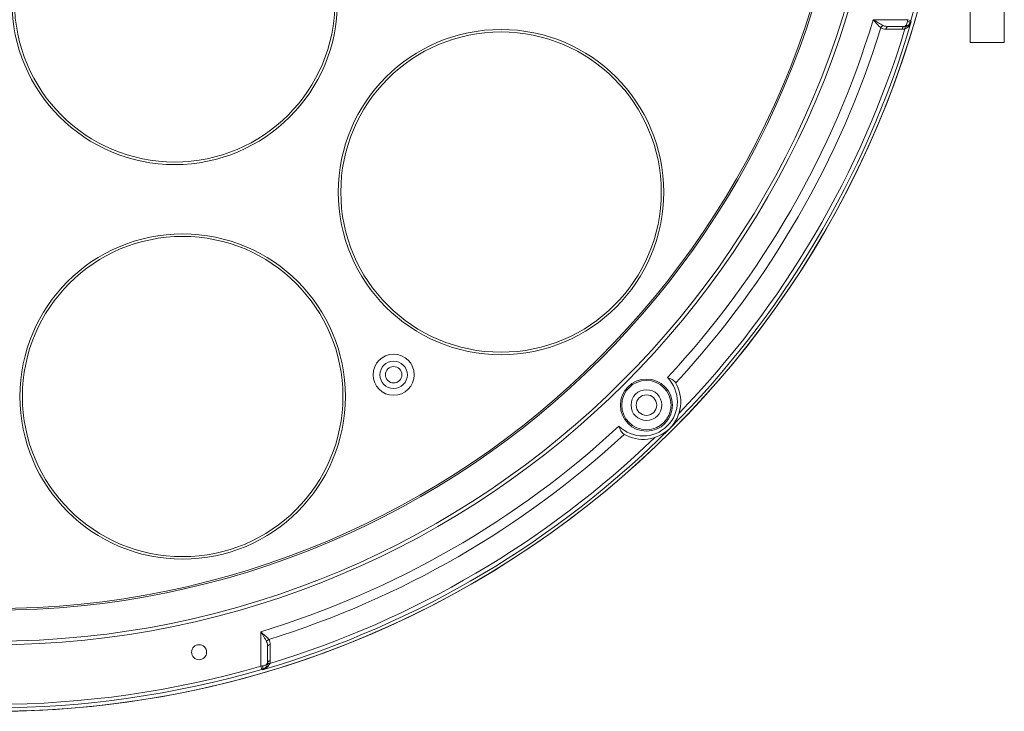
# Model space of a CAD drawing. Header units: millimetres. Extents: x 29170 to 33192, y 579 to 3108.
# Tile 97 of 256: x 29540 to 29684, y 2406 to 2507. Entities that reach past the tile are written whole.
import ezdxf

# ---------------------------------------------------------------- set-up
doc = ezdxf.new("R2010")
doc.units = ezdxf.units.MM
doc.layers.add('细实线', color=7, linetype='Continuous', lineweight=13)

msp = doc.modelspace()

# ---------------------------------------------------------------- linework, layer by layer
at = {"layer": '细实线'}
for p, q in [((29678.545, 2511.139), (29678.545, 2503.796)), ((29683.545, 2511.139), (29683.545, 2503.796)), ((29664.423, 2507.139), (29669.446, 2507.139)), ((29669.925, 2506.999), (29669.446, 2507.139)), ((29667.453, 2505.743), (29666.277, 2505.744)), ((29666.615, 2506.139), (29668.934, 2506.139)), ((29668.636, 2505.742), (29667.453, 2505.743)), ((29669.973, 2506.858), (29669.884, 2506.857)), ((29678.545, 2503.796), (29683.545, 2503.796)), ((29575.045, 2412.738), (29575.045, 2417.761)), ((29576.045, 2415.569), (29576.045, 2413.25)), ((29576.44, 2415.123), (29576.44, 2415.907)), ((29576.442, 2413.547), (29576.44, 2415.123)), ((29575.045, 2412.738), (29575.185, 2412.258)), ((29575.326, 2412.299), (29575.326, 2412.211))]:
    msp.add_line(p, q, dxfattribs=at)
for centre, radius in [((29536.045, 2546.139), 140), ((29536.045, 2546.139), 130.277), ((29536.045, 2546.139), 129.762), ((29536.045, 2546.139), 125.243), ((29536.045, 2546.139), 125), ((29562.495, 2509.733), 23.75), ((29562.495, 2509.733), 23.38), ((29610.106, 2481.96), 23.75), ((29610.108, 2481.963), 23.38), ((29563.652, 2452.108), 23.75), ((29563.654, 2452.109), 23.38), ((29594.438, 2455.286), 3), ((29594.438, 2455.286), 2), ((29594.438, 2455.286), 1.2), ((29631.327, 2450.856), 3.8), ((29631.327, 2450.856), 3.6), ((29631.327, 2450.856), 2.25), ((29631.327, 2450.856), 1.5), ((29566.045, 2414.771), 1.1)]:
    msp.add_circle(centre, radius, dxfattribs=at)
for centre, radius, start, end in [((29536.045, 2546.139), 139.485, 343.70363, 16.29637), ((29536.045, 2546.139), 140, 270.81854, 359.18146), ((29536.045, 2546.139), 134.172, 317.13564, 343.10177), ((29807.01, 2487.027), 139.026, 171.68227, 171.79953), ((29536.045, 2546.139), 139.57, 286.34652, 343.65348), ((29536.045, 2546.139), 135.586, 317.24531, 342.76017), ((29536.045, 2546.139), 138.984, 316.02466, 343.12611), ((29668.639, 2507.29), 1.548, 269.90352, 277.66036), ((29668.634, 2507.307), 1.565, 277.76201, 285.23317), ((29668.974, 2507.193), 1.054, 270.01919, 285.141), ((29668.588, 2506.972), 1.261, 291.25466, 293.50851), ((29668.579, 2506.994), 1.285, 293.50716, 295.16608), ((29668.972, 2507.195), 1.057, 285.20173, 293.82903), ((29668.973, 2507.195), 1.056, 293.81396, 321.04043), ((29668.92, 2507.138), 1.004, 331.28605, 336.77844), ((29668.917, 2507.139), 1.007, 336.78445, 343.78344), ((29668.177, 2507.419), 1.882, 333.9158, 342.62751), ((29706.608, 2496.273), 38.218, 163.70065, 163.92122), ((29630.836, 2451.347), 5, 225.25791, 44.74209), ((29630.836, 2451.347), 5.5, 239.03113, 30.96887), ((29536.045, 2546.139), 134.172, 286.89823, 312.86436), ((29536.045, 2546.139), 135.586, 287.23983, 312.75469), ((29536.045, 2546.139), 138.984, 286.87389, 313.97534), ((29536.045, 2546.139), 139.485, 253.70363, 286.29637), ((29536.045, 2546.139), 138.985, 253.70363, 286.29637), ((29595.065, 2275.801), 138.393, 98.2002, 98.318), ((29585.911, 2375.576), 38.218, 106.07878, 106.29935), ((29575.044, 2413.268), 1.009, 286.23013, 298.38948), ((29574.764, 2414.006), 1.881, 287.37241, 296.36705), ((29575.047, 2413.262), 1.002, 298.42551, 310.90082), ((29574.988, 2413.211), 1.056, 309.43187, 344.79953), ((29574.995, 2413.209), 1.05, 344.83089, 357.37181), ((29575.057, 2413.251), 0.988, 347.83972, 359.964), ((29574.99, 2413.209), 1.055, 357.37289, 0.00011), ((29575.053, 2413.682), 1.442, 321.31501, 329.83738), ((29575.145, 2413.626), 1.334, 329.89185, 334.84628), ((29575.19, 2413.605), 1.285, 334.86971, 336.52982), ((29575.211, 2413.596), 1.262, 336.52859, 338.74499), ((29574.902, 2413.544), 1.539, 344.71888, 352.75523), ((29574.882, 2413.546), 1.559, 352.79132, 0.05607)]:
    msp.add_arc(centre, radius, start, end, dxfattribs=at)
for points, knots in [([(29665.877, 2506.28), (29665.632, 2506.393), (29665.145, 2506.679), (29664.671, 2506.981), (29664.423, 2507.139)], [0, 0, 0, 0, 0.4777576, 1, 1, 1, 1]), ([(29665.539, 2505.955), (29665.341, 2506.113), (29664.967, 2506.511), (29664.612, 2506.92), (29664.423, 2507.139)], [0, 0, 0, 0, 0.4658387, 1, 1, 1, 1]), ([(29665.877, 2506.28), (29665.842, 2506.267), (29665.701, 2506.193), (29665.592, 2506.064), (29665.539, 2505.955)], [0, 0, 0, 0, 0.2348606, 1, 1, 1, 1]), ([(29666.615, 2506.139), (29666.533, 2506.139), (29666.353, 2506.03), (29666.292, 2505.846), (29666.277, 2505.744)], [0, 0, 0, 0, 0.4414501, 1, 1, 1, 1]), ([(29668.975, 2506.139), (29668.893, 2506.139), (29668.712, 2506.029), (29668.651, 2505.844), (29668.636, 2505.742)], [0, 0, 0, 0, 0.4414679, 1, 1, 1, 1]), ([(29669.405, 2506.857), (29669.39, 2506.756), (29669.335, 2506.483), (29669.126, 2506.139), (29668.934, 2506.139)], [0, 0, 0, 0, 0.3483394, 1, 1, 1, 1]), ([(29668.934, 2506.139), (29669.104, 2506.139), (29669.459, 2506.233), (29669.715, 2506.499), (29669.801, 2506.655)], [0, 0, 0, 0, 0.4884157, 1, 1, 1, 1]), ([(29669.25, 2506.176), (29669.229, 2506.17), (29669.143, 2506.13), (29669.09, 2506.041), (29669.069, 2505.972)], [0, 0, 0, 0, 0.2282353, 1, 1, 1, 1]), ([(29669.884, 2506.857), (29669.877, 2506.838), (29669.819, 2506.809), (29669.658, 2506.804), (29669.51, 2506.829), (29669.405, 2506.857)], [0, 0, 0, 0, 0.1230779, 0.3396287, 1, 1, 1, 1]), ([(29634.388, 2454.867), (29634.62, 2454.79), (29635.041, 2454.63), (29635.443, 2454.359), (29635.552, 2454.177)], [0, 0, 0, 0, 0.5359148, 1, 1, 1, 1]), ([(29628.006, 2446.631), (29627.825, 2446.74), (29627.554, 2447.142), (29627.393, 2447.563), (29627.317, 2447.796)], [0, 0, 0, 0, 0.4640851, 1, 1, 1, 1]), ([(29575.904, 2416.307), (29575.791, 2416.551), (29575.505, 2417.039), (29575.202, 2417.513), (29575.045, 2417.761)], [0, 0, 0, 0, 0.4780524, 1, 1, 1, 1]), ([(29576.228, 2416.645), (29576.071, 2416.843), (29575.673, 2417.216), (29575.264, 2417.571), (29575.045, 2417.761)], [0, 0, 0, 0, 0.4662821, 1, 1, 1, 1]), ([(29576.228, 2416.645), (29576.191, 2416.627), (29576.056, 2416.545), (29575.945, 2416.416), (29575.904, 2416.307)], [0, 0, 0, 0, 0.2617557, 1, 1, 1, 1]), ([(29576.44, 2415.907), (29576.338, 2415.891), (29576.154, 2415.83), (29576.045, 2415.65), (29576.045, 2415.569)], [0, 0, 0, 0, 0.5585499, 1, 1, 1, 1]), ([(29576.045, 2413.25), (29576.045, 2413.198), (29575.986, 2413.04), (29575.718, 2412.864), (29575.472, 2412.8), (29575.326, 2412.779)], [0, 0, 0, 0, 0.1714091, 0.5157774, 1, 1, 1, 1]), ([(29575.326, 2412.779), (29575.354, 2412.673), (29575.38, 2412.526), (29575.374, 2412.365), (29575.345, 2412.306), (29575.326, 2412.299)], [0, 0, 0, 0, 0.6603695, 0.8769218, 1, 1, 1, 1]), ([(29575.703, 2412.504), (29575.744, 2412.54), (29575.892, 2412.69), (29575.989, 2412.89), (29576.022, 2413.043)], [0, 0, 0, 0, 0.2577415, 1, 1, 1, 1]), ([(29576.442, 2413.547), (29576.339, 2413.532), (29576.155, 2413.471), (29576.045, 2413.291), (29576.045, 2413.209)], [0, 0, 0, 0, 0.5585321, 1, 1, 1, 1]), ([(29576.387, 2413.138), (29576.357, 2413.139), (29576.248, 2413.133), (29576.137, 2413.095), (29576.079, 2413.043)], [0, 0, 0, 0, 0.2798996, 1, 1, 1, 1])]:
    msp.add_open_spline(points, degree=3, knots=knots, dxfattribs=at)
for points in [[(29666.277, 2505.744), (29666.021, 2505.744), (29665.749, 2505.81), (29665.539, 2505.955)], [(29666.615, 2506.139), (29666.364, 2506.139), (29666.104, 2506.175), (29665.877, 2506.28)], [(29669.069, 2505.972), (29669.052, 2505.916), (29669.045, 2505.856), (29669.045, 2505.797)], [(29669.411, 2506.011), (29669.323, 2505.94), (29669.227, 2505.879), (29669.125, 2505.831)], [(29669.867, 2506.592), (29669.759, 2506.371), (29669.602, 2506.166), (29669.411, 2506.011)], [(29669.973, 2506.858), (29669.934, 2506.74), (29669.872, 2506.627), (29669.794, 2506.531)], [(29576.44, 2415.907), (29576.44, 2416.162), (29576.374, 2416.434), (29576.228, 2416.645)], [(29576.045, 2415.569), (29576.045, 2415.819), (29576.008, 2416.08), (29575.904, 2416.307)], [(29575.326, 2412.211), (29575.447, 2412.251), (29575.561, 2412.314), (29575.659, 2412.395)], [(29575.6, 2412.321), (29575.82, 2412.43), (29576.025, 2412.588), (29576.179, 2412.78)], [(29576.079, 2413.043), (29576.046, 2413.014), (29576.02, 2412.976), (29576.008, 2412.934)]]:
    msp.add_open_spline(points, degree=3, dxfattribs=at)

doc.saveas('drawing.dxf')
